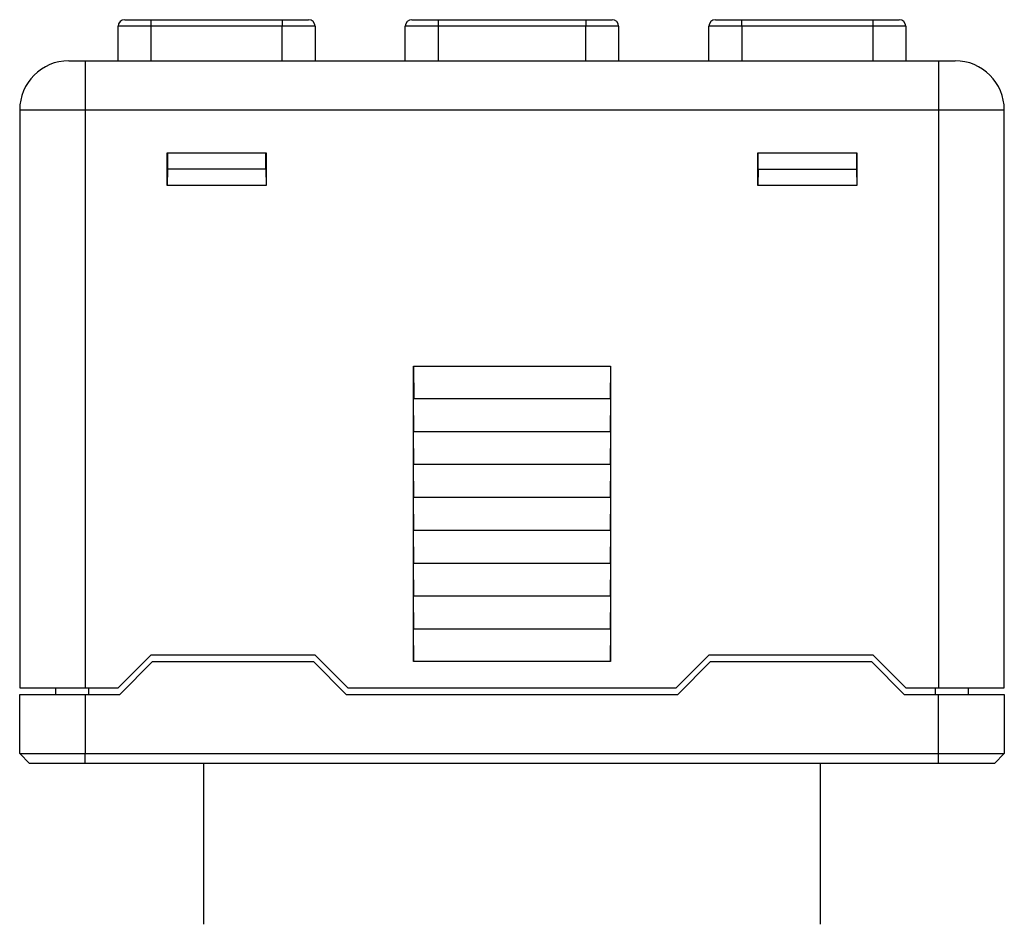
# Model space of a CAD drawing. Header units: millimetres. Extents: x 56 to 624, y -436 to 314.
# Tile 18 of 22: x 258 to 288, y 131 to 159. Entities that reach past the tile are written whole.
import ezdxf

# ---------------------------------------------------------------- set-up
doc = ezdxf.new("R2010")
doc.units = ezdxf.units.MM

msp = doc.modelspace()

# ---------------------------------------------------------------- linework, layer by layer
at = {"color": 7, "linetype": 'Continuous', "lineweight": 25}
for p, q in [((260.752, 158.889), (261.552, 158.889)), ((261.552, 158.889), (261.552, 158.689)), ((261.552, 158.889), (265.552, 158.889)), ((265.552, 158.889), (266.352, 158.889)), ((265.552, 158.889), (265.552, 158.689)), ((269.502, 158.889), (270.302, 158.889)), ((270.302, 158.889), (274.802, 158.889)), ((270.302, 158.889), (270.302, 158.689)), ((274.802, 158.889), (275.602, 158.889)), ((274.802, 158.889), (274.802, 158.689)), ((278.752, 158.889), (279.552, 158.889)), ((279.552, 158.689), (279.552, 158.889)), ((279.552, 158.889), (283.552, 158.889)), ((283.552, 158.689), (283.552, 158.889)), ((283.552, 158.889), (284.352, 158.889)), ((260.552, 157.639), (260.552, 158.689)), ((261.552, 158.689), (260.552, 158.689)), ((265.552, 158.689), (261.552, 158.689)), ((261.552, 158.689), (261.552, 157.639)), ((266.552, 158.689), (265.552, 158.689)), ((265.552, 157.639), (265.552, 158.689)), ((266.552, 158.689), (266.552, 157.639)), ((269.302, 157.639), (269.302, 158.689)), ((270.302, 158.689), (269.302, 158.689)), ((274.802, 158.689), (270.302, 158.689)), ((270.302, 158.689), (270.302, 157.639)), ((275.802, 158.689), (274.802, 158.689)), ((274.802, 157.639), (274.802, 158.689)), ((275.802, 158.689), (275.802, 157.639)), ((278.552, 157.639), (278.552, 158.689)), ((279.552, 158.689), (278.552, 158.689)), ((283.552, 158.689), (279.552, 158.689)), ((279.552, 158.689), (279.552, 157.639)), ((284.552, 158.689), (283.552, 158.689)), ((283.552, 157.639), (283.552, 158.689)), ((284.552, 158.689), (284.552, 157.639)), ((259.052, 157.639), (259.552, 157.639)), ((259.552, 157.639), (259.552, 156.139)), ((259.552, 157.639), (285.552, 157.639)), ((285.552, 157.639), (285.552, 156.139)), ((285.552, 157.639), (286.052, 157.639)), ((257.552, 156.139), (257.552, 138.539)), ((259.552, 156.139), (257.552, 156.139)), ((259.552, 156.139), (259.552, 138.539)), ((285.552, 156.139), (259.552, 156.139)), ((285.552, 156.139), (285.552, 138.539)), ((287.552, 156.139), (285.552, 156.139)), ((287.552, 138.539), (287.552, 156.139)), ((262.047, 153.839), (262.047, 154.839)), ((262.047, 154.839), (265.057, 154.839)), ((262.052, 154.839), (262.052, 154.339)), ((265.052, 154.339), (265.052, 154.839)), ((265.057, 154.839), (265.057, 153.839)), ((280.047, 154.839), (283.057, 154.839)), ((280.047, 153.839), (280.047, 154.839)), ((280.052, 154.339), (280.052, 154.839)), ((283.052, 154.839), (283.052, 154.339)), ((283.057, 154.839), (283.057, 153.839)), ((262.052, 154.339), (262.047, 153.839)), ((265.052, 154.339), (262.052, 154.339)), ((265.052, 154.339), (265.057, 153.839)), ((280.052, 154.339), (280.047, 153.839)), ((280.052, 154.339), (283.052, 154.339)), ((283.052, 154.339), (283.057, 153.839)), ((265.057, 153.839), (262.047, 153.839)), ((283.057, 153.839), (280.047, 153.839)), ((269.552, 148.339), (275.552, 148.339)), ((269.552, 147.339), (269.552, 148.339)), ((269.552, 148.339), (269.561, 147.339)), ((275.552, 148.339), (275.543, 147.339)), ((275.552, 148.339), (275.552, 147.339)), ((269.552, 146.339), (269.552, 147.339)), ((269.561, 146.339), (269.552, 147.339)), ((275.552, 147.339), (269.552, 147.339)), ((275.552, 147.339), (275.543, 146.339)), ((275.552, 147.339), (275.552, 146.339)), ((269.552, 145.339), (269.552, 146.339)), ((269.561, 145.339), (269.552, 146.339)), ((275.552, 146.339), (269.552, 146.339)), ((275.552, 146.339), (275.543, 145.339)), ((275.552, 146.339), (275.552, 145.339)), ((269.552, 144.339), (269.552, 145.339)), ((269.561, 144.339), (269.552, 145.339)), ((275.552, 145.339), (269.552, 145.339)), ((275.552, 145.339), (275.543, 144.339)), ((275.552, 145.339), (275.552, 144.339)), ((269.552, 143.339), (269.552, 144.339)), ((269.561, 143.339), (269.552, 144.339)), ((275.552, 144.339), (269.552, 144.339)), ((275.552, 144.339), (275.543, 143.339)), ((275.552, 144.339), (275.552, 143.339)), ((269.552, 142.339), (269.552, 143.339)), ((269.561, 142.339), (269.552, 143.339)), ((269.552, 143.339), (275.552, 143.339)), ((275.552, 143.339), (275.543, 142.339)), ((275.552, 143.339), (275.552, 142.339)), ((269.552, 141.339), (269.552, 142.339)), ((269.561, 141.339), (269.552, 142.339)), ((269.552, 142.339), (275.552, 142.339)), ((275.552, 142.339), (275.543, 141.339)), ((275.552, 142.339), (275.552, 141.339)), ((269.552, 140.339), (269.552, 141.339)), ((269.561, 140.339), (269.552, 141.339)), ((269.552, 141.339), (275.552, 141.339)), ((275.552, 141.339), (275.543, 140.339)), ((275.552, 141.339), (275.552, 140.339)), ((269.552, 139.339), (269.552, 140.339)), ((269.561, 139.339), (269.552, 140.339)), ((269.552, 140.339), (275.552, 140.339)), ((275.552, 140.339), (275.543, 139.339)), ((275.552, 140.339), (275.552, 139.339)), ((260.552, 138.539), (261.552, 139.539)), ((266.552, 139.539), (261.552, 139.539)), ((266.552, 139.539), (267.552, 138.539)), ((277.552, 138.539), (278.552, 139.539)), ((283.552, 139.539), (278.552, 139.539)), ((283.552, 139.539), (284.552, 138.539)), ((261.602, 139.339), (260.602, 138.339)), ((261.602, 139.339), (266.502, 139.339)), ((267.502, 138.339), (266.502, 139.339)), ((275.552, 139.339), (269.552, 139.339)), ((278.602, 139.339), (277.602, 138.339)), ((278.602, 139.339), (283.502, 139.339)), ((284.502, 138.339), (283.502, 139.339)), ((257.552, 138.539), (259.552, 138.539)), ((257.552, 138.339), (259.552, 138.339)), ((257.552, 136.539), (257.552, 138.339)), ((258.652, 138.339), (258.652, 138.539)), ((259.552, 138.539), (260.552, 138.539)), ((259.552, 138.339), (260.602, 138.339)), ((259.552, 138.339), (259.552, 136.539)), ((259.652, 138.539), (259.652, 138.339)), ((267.502, 138.339), (277.602, 138.339)), ((267.552, 138.539), (277.552, 138.539)), ((284.502, 138.339), (285.552, 138.339)), ((284.552, 138.539), (285.552, 138.539)), ((285.452, 138.339), (285.452, 138.539)), ((285.552, 138.539), (287.552, 138.539)), ((285.552, 136.539), (285.552, 138.339)), ((285.552, 138.339), (287.552, 138.339)), ((286.452, 138.539), (286.452, 138.339)), ((287.552, 138.339), (287.552, 136.539)), ((257.852, 136.239), (257.552, 136.539)), ((257.552, 136.539), (259.552, 136.539)), ((259.552, 136.539), (285.552, 136.539)), ((259.552, 136.239), (259.552, 136.539)), ((285.552, 136.239), (285.552, 136.539)), ((285.552, 136.539), (287.552, 136.539)), ((287.252, 136.239), (287.552, 136.539)), ((259.552, 136.239), (257.852, 136.239)), ((285.552, 136.239), (259.552, 136.239)), ((263.152, 136.239), (263.152, 131.339)), ((281.952, 131.339), (281.952, 136.239)), ((287.252, 136.239), (285.552, 136.239))]:
    msp.add_line(p, q, dxfattribs=at)
for centre, radius, start, end in [((260.752, 158.689), 0.2, 90, 180), ((266.352, 158.689), 0.2, 0, 90), ((269.502, 158.689), 0.2, 90, 180), ((275.602, 158.689), 0.2, 0, 90), ((278.752, 158.689), 0.2, 90, 180), ((284.352, 158.689), 0.2, 0, 90), ((259.052, 156.139), 1.5, 90, 180), ((286.052, 156.139), 1.5, 360, 90)]:
    msp.add_arc(centre, radius, start, end, dxfattribs=at)

doc.saveas('drawing.dxf')
